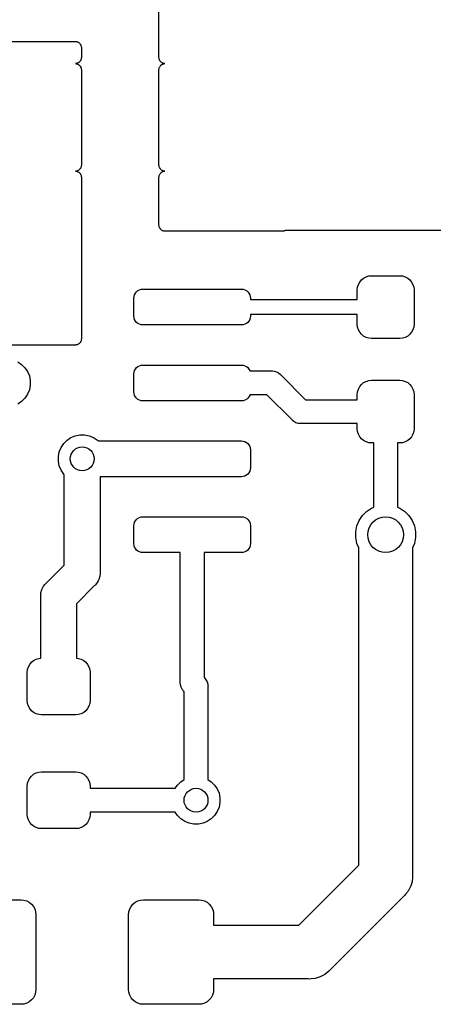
# Model space of a CAD drawing. Extents: x 1 to 139, y -76 to -1.
# Tile 45 of 51: x 116 to 123, y -73 to -57. Entities that reach past the tile are written whole.
import ezdxf

# ---------------------------------------------------------------- set-up
doc = ezdxf.new("R2010")
doc.units = 0
doc.header["$MEASUREMENT"] = 0
doc.layers.add('BLACK', color=7, linetype='CONTINUOUS')

msp = doc.modelspace()

# ---------------------------------------------------------------- linework, layer by layer
at = {"layer": 'BLACK', "linetype": 'CONTINUOUS'}
for p, q in [((118.125, -57.4195), (118.125, -54.71)), ((104.875, -57.15), (116.725, -57.15)), ((116.725, -57.15), (116.726, -57.15)), ((116.726, -57.15), (116.726, -57.15)), ((116.726, -57.15), (116.726, -57.15)), ((116.726, -57.15), (116.726, -57.15)), ((116.726, -57.15), (116.736, -57.1511)), ((116.736, -57.1511), (116.745, -57.152)), ((116.745, -57.152), (116.745, -57.1521)), ((116.745, -57.1521), (116.746, -57.1522)), ((116.746, -57.1522), (116.755, -57.155)), ((116.755, -57.155), (116.764, -57.1578)), ((116.764, -57.1578), (116.764, -57.158)), ((116.764, -57.158), (116.764, -57.1581)), ((116.764, -57.1581), (116.773, -57.1626)), ((116.773, -57.1626), (116.781, -57.1671)), ((116.781, -57.1671), (116.781, -57.1673)), ((116.781, -57.1673), (116.781, -57.1675)), ((116.781, -57.1675), (116.789, -57.1735)), ((116.789, -57.1735), (116.796, -57.1795)), ((116.796, -57.1795), (116.796, -57.1798)), ((116.796, -57.1798), (116.796, -57.18)), ((116.796, -57.18), (116.802, -57.1873)), ((116.802, -57.1873), (116.808, -57.1947)), ((116.808, -57.1947), (116.808, -57.195)), ((116.808, -57.195), (116.809, -57.1952)), ((116.809, -57.1952), (116.813, -57.2035)), ((116.813, -57.2035), (116.817, -57.2119)), ((116.817, -57.2119), (116.818, -57.2122)), ((116.818, -57.2122), (116.818, -57.2125)), ((116.818, -57.2125), (116.82, -57.2215)), ((116.82, -57.2215), (116.823, -57.2306)), ((116.823, -57.2306), (116.823, -57.2309)), ((116.823, -57.2309), (116.823, -57.2313)), ((116.823, -57.2313), (116.824, -57.2407)), ((116.824, -57.2407), (116.825, -57.25)), ((116.825, -57.25), (116.825, -57.4196)), ((116.754, -57.5148), (116.745, -57.5175)), ((116.762, -57.5122), (116.754, -57.5148)), ((116.763, -57.5119), (116.762, -57.5122)), ((116.764, -57.5117), (116.763, -57.5119)), ((116.772, -57.5074), (116.764, -57.5117)), ((116.78, -57.5032), (116.772, -57.5074)), ((116.781, -57.5024), (116.78, -57.5028)), ((116.78, -57.5028), (116.78, -57.5032)), ((116.788, -57.4966), (116.781, -57.5024)), ((116.795, -57.491), (116.788, -57.4966)), ((116.796, -57.49), (116.795, -57.4904)), ((116.795, -57.4904), (116.795, -57.491)), ((116.802, -57.4829), (116.796, -57.49)), ((116.808, -57.476), (116.802, -57.4829)), ((116.813, -57.4668), (116.808, -57.4749)), ((116.808, -57.4749), (116.808, -57.4754)), ((116.808, -57.4754), (116.808, -57.476)), ((116.817, -57.4589), (116.813, -57.4668)), ((116.82, -57.4489), (116.817, -57.4577)), ((116.817, -57.4577), (116.817, -57.4583)), ((116.817, -57.4583), (116.817, -57.4589)), ((116.823, -57.4403), (116.82, -57.4489)), ((116.824, -57.4299), (116.823, -57.439)), ((116.823, -57.439), (116.823, -57.4396)), ((116.823, -57.4396), (116.823, -57.4403)), ((116.825, -57.4209), (116.824, -57.4299)), ((116.825, -57.4196), (116.825, -57.4196)), ((116.825, -57.4196), (116.825, -57.4209)), ((116.825, -57.4196), (116.825, -57.4196)), ((118.126, -57.4285), (118.125, -57.4195)), ((118.127, -57.4376), (118.126, -57.4285)), ((118.127, -57.4383), (118.127, -57.4376)), ((118.127, -57.4389), (118.127, -57.4383)), ((118.13, -57.4477), (118.127, -57.4389)), ((118.132, -57.4564), (118.13, -57.4477)), ((118.132, -57.457), (118.132, -57.4564)), ((118.133, -57.4576), (118.132, -57.457)), ((118.137, -57.4657), (118.133, -57.4576)), ((118.141, -57.4737), (118.137, -57.4657)), ((118.141, -57.4743), (118.141, -57.4737)), ((118.142, -57.4749), (118.141, -57.4743)), ((118.147, -57.4819), (118.142, -57.4749)), ((118.153, -57.489), (118.147, -57.4819)), ((118.154, -57.4895), (118.153, -57.489)), ((118.154, -57.49), (118.154, -57.4895)), ((118.161, -57.4958), (118.154, -57.49)), ((118.168, -57.5017), (118.161, -57.4958)), ((118.169, -57.502), (118.168, -57.5017)), ((118.169, -57.5024), (118.169, -57.502)), ((118.177, -57.5067), (118.169, -57.5024)), ((118.185, -57.5112), (118.177, -57.5067)), ((118.186, -57.5114), (118.185, -57.5112)), ((118.186, -57.5117), (118.186, -57.5114)), ((118.195, -57.5144), (118.186, -57.5117)), ((118.204, -57.5172), (118.195, -57.5144)), ((116.726, -57.5195), (116.725, -57.5195)), ((116.725, -57.5195), (116.725, -57.52)), ((116.725, -57.52), (116.726, -57.52)), ((116.735, -57.5186), (116.726, -57.5195)), ((116.726, -57.52), (116.726, -57.52)), ((116.726, -57.52), (116.726, -57.52)), ((116.726, -57.52), (116.726, -57.52)), ((116.726, -57.52), (116.736, -57.5211)), ((116.744, -57.5177), (116.735, -57.5186)), ((116.736, -57.5211), (116.745, -57.522)), ((116.745, -57.5175), (116.744, -57.5176)), ((116.744, -57.5176), (116.744, -57.5177)), ((116.745, -57.522), (116.745, -57.5221)), ((116.745, -57.5221), (116.746, -57.5222)), ((116.746, -57.5222), (116.755, -57.525)), ((116.755, -57.525), (116.764, -57.5278)), ((116.764, -57.5278), (116.764, -57.528)), ((116.764, -57.528), (116.764, -57.5281)), ((116.764, -57.5281), (116.773, -57.5326)), ((116.773, -57.5326), (116.781, -57.5371)), ((116.781, -57.5371), (116.781, -57.5373)), ((116.781, -57.5373), (116.781, -57.5375)), ((116.781, -57.5375), (116.789, -57.5435)), ((116.789, -57.5435), (116.796, -57.5495)), ((116.796, -57.5495), (116.796, -57.5498)), ((116.796, -57.5498), (116.796, -57.55)), ((116.796, -57.55), (116.802, -57.5573)), ((116.802, -57.5573), (116.808, -57.5647)), ((116.808, -57.5647), (116.808, -57.565)), ((116.808, -57.565), (116.809, -57.5652)), ((116.809, -57.5652), (116.813, -57.5735)), ((116.813, -57.5735), (116.817, -57.5819)), ((116.817, -57.5819), (116.818, -57.5822)), ((116.818, -57.5822), (116.818, -57.5825)), ((116.818, -57.5825), (116.82, -57.5914)), ((116.82, -57.5914), (116.823, -57.6006)), ((116.823, -57.6006), (116.823, -57.6009)), ((116.823, -57.6009), (116.823, -57.6013)), ((116.823, -57.6013), (116.824, -57.6107)), ((116.824, -57.6107), (116.825, -57.62)), ((116.825, -57.62), (116.825, -59.22)), ((118.125, -57.6186), (118.126, -57.6093)), ((118.125, -57.6193), (118.125, -57.6186)), ((118.125, -57.62), (118.125, -57.6193)), ((118.125, -57.6193), (118.125, -57.6193)), ((118.125, -57.6193), (118.125, -57.6193)), ((118.125, -59.22), (118.125, -57.62)), ((118.126, -57.6093), (118.127, -57.5999)), ((118.127, -57.5992), (118.13, -57.5902)), ((118.127, -57.5996), (118.127, -57.5992)), ((118.127, -57.5999), (118.127, -57.5996)), ((118.13, -57.5902), (118.133, -57.5812)), ((118.133, -57.5806), (118.138, -57.5723)), ((118.133, -57.5809), (118.133, -57.5806)), ((118.133, -57.5812), (118.133, -57.5809)), ((118.138, -57.5723), (118.142, -57.5641)), ((118.142, -57.5635), (118.149, -57.5563)), ((118.142, -57.5638), (118.142, -57.5635)), ((118.142, -57.5641), (118.142, -57.5638)), ((118.149, -57.5563), (118.155, -57.549)), ((118.155, -57.5486), (118.162, -57.5427)), ((118.155, -57.5488), (118.155, -57.5486)), ((118.155, -57.549), (118.155, -57.5488)), ((118.162, -57.5427), (118.17, -57.5367)), ((118.17, -57.5363), (118.179, -57.532)), ((118.17, -57.5365), (118.17, -57.5363)), ((118.17, -57.5367), (118.17, -57.5365)), ((118.179, -57.532), (118.187, -57.5275)), ((118.187, -57.5274), (118.188, -57.5273)), ((118.187, -57.5275), (118.187, -57.5274)), ((118.188, -57.5273), (118.197, -57.5246)), ((118.197, -57.5246), (118.206, -57.5219)), ((118.204, -57.5173), (118.204, -57.5172)), ((118.205, -57.5175), (118.204, -57.5173)), ((118.214, -57.5184), (118.205, -57.5175)), ((118.206, -57.5218), (118.216, -57.5209)), ((118.206, -57.5219), (118.206, -57.5218)), ((118.206, -57.5219), (118.206, -57.5219)), ((118.223, -57.5195), (118.214, -57.5184)), ((118.216, -57.5209), (118.225, -57.52)), ((118.224, -57.5195), (118.223, -57.5195)), ((118.225, -57.5195), (118.224, -57.5195)), ((118.224, -57.5195), (118.224, -57.5195)), ((118.224, -57.5195), (118.224, -57.5195)), ((118.224, -57.5195), (118.224, -57.5195)), ((118.225, -57.52), (118.225, -57.5195)), ((116.734, -59.3191), (116.725, -59.32)), ((116.725, -59.32), (116.725, -59.3205)), ((116.725, -59.3205), (116.726, -59.3205)), ((116.726, -59.3205), (116.726, -59.3205)), ((116.726, -59.3205), (116.726, -59.3205)), ((116.726, -59.3205), (116.726, -59.3205)), ((116.726, -59.3205), (116.727, -59.3205)), ((116.727, -59.3205), (116.736, -59.3216)), ((116.744, -59.3182), (116.734, -59.3191)), ((116.736, -59.3216), (116.745, -59.3225)), ((116.753, -59.3154), (116.744, -59.3181)), ((116.744, -59.3181), (116.744, -59.3181)), ((116.744, -59.3181), (116.744, -59.3182)), ((116.745, -59.3225), (116.746, -59.3227)), ((116.746, -59.3227), (116.746, -59.3228)), ((116.746, -59.3228), (116.755, -59.3256)), ((116.762, -59.3127), (116.753, -59.3154)), ((116.755, -59.3256), (116.764, -59.3283)), ((116.763, -59.3126), (116.762, -59.3127)), ((116.771, -59.308), (116.763, -59.3125)), ((116.763, -59.3125), (116.763, -59.3126)), ((116.78, -59.3037), (116.771, -59.308)), ((116.788, -59.2973), (116.78, -59.3033)), ((116.78, -59.3033), (116.78, -59.3035)), ((116.78, -59.3035), (116.78, -59.3037)), ((116.795, -59.2914), (116.788, -59.2973)), ((116.801, -59.2837), (116.795, -59.291)), ((116.795, -59.291), (116.795, -59.2912)), ((116.795, -59.2912), (116.795, -59.2914)), ((116.808, -59.2765), (116.801, -59.2837)), ((116.812, -59.2677), (116.808, -59.2759)), ((116.808, -59.2759), (116.808, -59.2762)), ((116.808, -59.2762), (116.808, -59.2765)), ((116.817, -59.2594), (116.812, -59.2677)), ((116.82, -59.2498), (116.817, -59.2588)), ((116.817, -59.2588), (116.817, -59.2591)), ((116.817, -59.2591), (116.817, -59.2594)), ((116.823, -59.2408), (116.82, -59.2498)), ((116.824, -59.2307), (116.823, -59.2401)), ((116.823, -59.2401), (116.823, -59.2404)), ((116.823, -59.2404), (116.823, -59.2408)), ((116.825, -59.2214), (116.824, -59.2307)), ((116.825, -59.22), (116.825, -59.2207)), ((116.825, -59.2207), (116.825, -59.2207)), ((116.825, -59.2207), (116.825, -59.2207)), ((116.825, -59.2207), (116.825, -59.2214)), ((118.126, -59.2293), (118.125, -59.22)), ((118.127, -59.2387), (118.126, -59.2293)), ((118.127, -59.2391), (118.127, -59.2387)), ((118.127, -59.2394), (118.127, -59.2391)), ((118.13, -59.2485), (118.127, -59.2394)), ((118.132, -59.2575), (118.13, -59.2485)), ((118.132, -59.2578), (118.132, -59.2575)), ((118.133, -59.2581), (118.132, -59.2578)), ((118.137, -59.2664), (118.133, -59.2581)), ((118.141, -59.2748), (118.137, -59.2664)), ((118.142, -59.275), (118.141, -59.2748)), ((118.142, -59.2753), (118.142, -59.275)), ((118.148, -59.2826), (118.142, -59.2753)), ((118.154, -59.29), (118.148, -59.2826)), ((118.154, -59.2902), (118.154, -59.29)), ((118.154, -59.2905), (118.154, -59.2902)), ((118.161, -59.2965), (118.154, -59.2905)), ((118.169, -59.3025), (118.161, -59.2965)), ((118.169, -59.3027), (118.169, -59.3025)), ((118.169, -59.3029), (118.169, -59.3027)), ((118.177, -59.3074), (118.169, -59.3029)), ((118.186, -59.3119), (118.177, -59.3074)), ((118.186, -59.312), (118.186, -59.3119)), ((118.186, -59.3122), (118.186, -59.312)), ((118.195, -59.315), (118.186, -59.3122)), ((118.187, -59.3281), (118.188, -59.3278)), ((118.188, -59.3278), (118.196, -59.3252)), ((118.204, -59.3178), (118.195, -59.315)), ((118.196, -59.3252), (118.205, -59.3225)), ((118.205, -59.3179), (118.204, -59.3178)), ((118.205, -59.318), (118.205, -59.3179)), ((118.214, -59.3189), (118.205, -59.318)), ((118.205, -59.3225), (118.206, -59.3224)), ((118.206, -59.3223), (118.215, -59.3214)), ((118.206, -59.3224), (118.206, -59.3223)), ((118.224, -59.32), (118.214, -59.3189)), ((118.215, -59.3214), (118.224, -59.3205)), ((118.225, -59.32), (118.224, -59.32)), ((118.224, -59.32), (118.224, -59.32)), ((118.224, -59.32), (118.224, -59.32)), ((118.224, -59.32), (118.224, -59.32)), ((118.224, -59.3205), (118.225, -59.3205)), ((118.225, -59.3205), (118.225, -59.32)), ((116.764, -59.3283), (116.764, -59.3286)), ((116.764, -59.3286), (116.765, -59.3288)), ((116.765, -59.3288), (116.773, -59.3333)), ((116.773, -59.3333), (116.781, -59.3376)), ((116.781, -59.3376), (116.781, -59.338)), ((116.781, -59.338), (116.782, -59.3383)), ((116.782, -59.3383), (116.789, -59.3442)), ((116.789, -59.3442), (116.796, -59.35)), ((116.796, -59.35), (116.796, -59.3505)), ((116.796, -59.3505), (116.797, -59.351)), ((116.797, -59.351), (116.803, -59.3581)), ((116.803, -59.3581), (116.808, -59.3651)), ((116.808, -59.3651), (116.809, -59.3657)), ((116.809, -59.3657), (116.809, -59.3663)), ((116.809, -59.3663), (116.813, -59.3743)), ((116.813, -59.3743), (116.817, -59.3824)), ((116.817, -59.3824), (116.818, -59.383)), ((116.818, -59.383), (116.818, -59.3836)), ((116.818, -59.3836), (116.82, -59.3923)), ((116.82, -59.3923), (116.823, -59.4011)), ((116.823, -59.4011), (116.823, -59.4017)), ((116.823, -59.4017), (116.823, -59.4024)), ((116.823, -59.4024), (116.824, -59.4115)), ((116.824, -59.4115), (116.825, -59.4205)), ((116.825, -59.4205), (116.825, -62.13)), ((118.125, -59.4191), (118.126, -59.4101)), ((118.125, -59.4205), (118.125, -59.4191)), ((118.125, -60.225), (118.125, -59.4205)), ((118.126, -59.4101), (118.127, -59.401)), ((118.127, -59.3997), (118.13, -59.391)), ((118.127, -59.4004), (118.127, -59.3997)), ((118.127, -59.401), (118.127, -59.4004)), ((118.13, -59.391), (118.133, -59.3823)), ((118.133, -59.3811), (118.137, -59.3731)), ((118.133, -59.3817), (118.133, -59.3811)), ((118.133, -59.3823), (118.133, -59.3817)), ((118.137, -59.3731), (118.142, -59.3651)), ((118.142, -59.364), (118.148, -59.357)), ((118.142, -59.3646), (118.142, -59.364)), ((118.142, -59.3651), (118.142, -59.3646)), ((118.148, -59.357), (118.154, -59.35)), ((118.154, -59.35), (118.155, -59.3496)), ((118.155, -59.349), (118.162, -59.3433)), ((118.155, -59.3496), (118.155, -59.349)), ((118.162, -59.3433), (118.169, -59.3376)), ((118.169, -59.3376), (118.17, -59.3372)), ((118.17, -59.3368), (118.178, -59.3326)), ((118.17, -59.3372), (118.17, -59.3368)), ((118.178, -59.3326), (118.186, -59.3283)), ((118.186, -59.3283), (118.187, -59.3281)), ((118.126, -60.2343), (118.125, -60.225)), ((118.127, -60.2437), (118.126, -60.2343)), ((118.127, -60.2441), (118.127, -60.2437)), ((118.127, -60.2444), (118.127, -60.2441)), ((118.13, -60.2535), (118.127, -60.2444)), ((118.132, -60.2625), (118.13, -60.2535)), ((118.132, -60.2628), (118.132, -60.2625)), ((118.133, -60.2631), (118.132, -60.2628)), ((118.137, -60.2715), (118.133, -60.2631)), ((118.141, -60.2798), (118.137, -60.2715)), ((118.142, -60.28), (118.141, -60.2798)), ((118.142, -60.2803), (118.142, -60.28)), ((118.148, -60.2877), (118.142, -60.2803)), ((118.154, -60.295), (118.148, -60.2877)), ((118.154, -60.2952), (118.154, -60.295)), ((118.154, -60.2955), (118.154, -60.2952)), ((118.161, -60.3015), (118.154, -60.2955)), ((118.169, -60.3075), (118.161, -60.3015)), ((118.169, -60.3077), (118.169, -60.3075)), ((118.169, -60.3079), (118.169, -60.3077)), ((118.177, -60.3124), (118.169, -60.3079)), ((118.186, -60.3169), (118.177, -60.3124)), ((120.238, -60.315), (120.233, -60.3175)), ((123.017, -60.315), (120.238, -60.315)), ((118.186, -60.317), (118.186, -60.3169)), ((118.186, -60.3172), (118.186, -60.317)), ((118.195, -60.32), (118.186, -60.3172)), ((118.204, -60.3228), (118.195, -60.32)), ((118.205, -60.3229), (118.204, -60.3228)), ((118.205, -60.323), (118.205, -60.3229)), ((118.214, -60.3239), (118.205, -60.323)), ((118.224, -60.325), (118.214, -60.3239)), ((118.225, -60.325), (118.224, -60.325)), ((118.224, -60.325), (118.224, -60.325)), ((118.224, -60.325), (118.224, -60.325)), ((118.224, -60.325), (118.224, -60.325)), ((120.195, -60.325), (118.225, -60.325)), ((120.204, -60.3241), (120.195, -60.325)), ((120.214, -60.3232), (120.204, -60.3241)), ((120.223, -60.3204), (120.214, -60.3231)), ((120.214, -60.3231), (120.214, -60.3231)), ((120.214, -60.3231), (120.214, -60.3232)), ((120.232, -60.3177), (120.223, -60.3204)), ((120.233, -60.3176), (120.232, -60.3177)), ((120.233, -60.3175), (120.233, -60.3176)), ((121.485, -61.1756), (121.515, -61.1396)), ((121.515, -61.1396), (121.551, -61.11)), ((121.551, -61.11), (121.592, -61.0881)), ((121.592, -61.0881), (121.636, -61.0746)), ((121.636, -61.0746), (121.682, -61.07)), ((121.682, -61.07), (122.157, -61.07)), ((122.157, -61.07), (122.204, -61.0746)), ((122.204, -61.0746), (122.248, -61.0881)), ((122.248, -61.0881), (122.289, -61.11)), ((122.289, -61.11), (122.325, -61.1396)), ((122.325, -61.1396), (122.355, -61.1756)), ((117.798, -61.3064), (117.826, -61.2979)), ((117.826, -61.2979), (117.855, -61.295)), ((117.855, -61.295), (119.505, -61.295)), ((119.505, -61.295), (119.534, -61.2979)), ((119.534, -61.2979), (119.562, -61.3064)), ((121.445, -61.3075), (121.45, -61.2612)), ((121.45, -61.2612), (121.463, -61.2166)), ((121.463, -61.2166), (121.485, -61.1756)), ((122.355, -61.1756), (122.377, -61.2166)), ((122.377, -61.2166), (122.39, -61.2612)), ((122.39, -61.2612), (122.395, -61.3075)), ((117.705, -61.445), (117.708, -61.4157)), ((117.705, -61.745), (117.705, -61.445)), ((117.708, -61.4157), (117.716, -61.3876)), ((117.716, -61.3876), (117.73, -61.3617)), ((117.73, -61.3617), (117.749, -61.3389)), ((117.749, -61.3389), (117.772, -61.3203)), ((117.772, -61.3203), (117.798, -61.3064)), ((119.562, -61.3064), (119.588, -61.3203)), ((119.588, -61.3203), (119.611, -61.3389)), ((119.611, -61.3389), (119.63, -61.3617)), ((119.63, -61.3617), (119.644, -61.3876)), ((119.644, -61.3876), (119.652, -61.4157)), ((119.652, -61.4157), (119.655, -61.445)), ((119.655, -61.445), (119.655, -61.47)), ((119.655, -61.47), (121.445, -61.47)), ((121.445, -61.47), (121.445, -61.3075)), ((122.395, -61.3075), (122.395, -61.8825)), ((117.708, -61.7743), (117.705, -61.745)), ((117.716, -61.8024), (117.708, -61.7743)), ((119.652, -61.7743), (119.644, -61.8024)), ((119.655, -61.745), (119.652, -61.7743)), ((121.445, -61.72), (119.655, -61.72)), ((119.655, -61.72), (119.655, -61.745)), ((121.445, -61.8825), (121.445, -61.72)), ((117.73, -61.8283), (117.716, -61.8024)), ((117.749, -61.8511), (117.73, -61.8283)), ((117.772, -61.8697), (117.749, -61.8511)), ((117.798, -61.8836), (117.772, -61.8697)), ((117.826, -61.8921), (117.798, -61.8836)), ((117.855, -61.895), (117.826, -61.8921)), ((119.505, -61.895), (117.855, -61.895)), ((119.534, -61.8921), (119.505, -61.895)), ((119.562, -61.8836), (119.534, -61.8921)), ((119.588, -61.8697), (119.562, -61.8836)), ((119.611, -61.8511), (119.588, -61.8697)), ((119.63, -61.8283), (119.611, -61.8511)), ((119.644, -61.8024), (119.63, -61.8283)), ((121.45, -61.9288), (121.445, -61.8825)), ((121.463, -61.9734), (121.45, -61.9288)), ((122.39, -61.9288), (122.377, -61.9734)), ((122.395, -61.8825), (122.39, -61.9288)), ((121.485, -62.0144), (121.463, -61.9734)), ((121.515, -62.0504), (121.485, -62.0144)), ((121.551, -62.08), (121.515, -62.0504)), ((121.592, -62.1019), (121.551, -62.08)), ((121.636, -62.1154), (121.592, -62.1019)), ((121.682, -62.12), (121.636, -62.1154)), ((122.157, -62.12), (121.682, -62.12)), ((122.204, -62.1154), (122.157, -62.12)), ((122.248, -62.1019), (122.204, -62.1154)), ((122.289, -62.08), (122.248, -62.1019)), ((122.325, -62.0504), (122.289, -62.08)), ((122.355, -62.0144), (122.325, -62.0504)), ((122.377, -61.9734), (122.355, -62.0144)), ((116.725, -62.23), (104.875, -62.23)), ((116.734, -62.2291), (116.725, -62.23)), ((116.744, -62.2282), (116.734, -62.2291)), ((116.753, -62.2254), (116.744, -62.2281)), ((116.744, -62.2281), (116.744, -62.2281)), ((116.744, -62.2281), (116.744, -62.2282)), ((116.762, -62.2227), (116.753, -62.2254)), ((116.763, -62.2226), (116.762, -62.2227)), ((116.771, -62.218), (116.763, -62.2225)), ((116.763, -62.2225), (116.763, -62.2226)), ((116.78, -62.2137), (116.771, -62.218)), ((116.788, -62.2073), (116.78, -62.2133)), ((116.78, -62.2133), (116.78, -62.2135)), ((116.78, -62.2135), (116.78, -62.2137)), ((116.795, -62.2014), (116.788, -62.2073)), ((116.801, -62.1937), (116.795, -62.201)), ((116.795, -62.201), (116.795, -62.2012)), ((116.795, -62.2012), (116.795, -62.2014)), ((116.808, -62.1865), (116.801, -62.1937)), ((116.812, -62.1777), (116.808, -62.1859)), ((116.808, -62.1859), (116.808, -62.1862)), ((116.808, -62.1862), (116.808, -62.1865)), ((116.817, -62.1694), (116.812, -62.1777)), ((116.82, -62.1597), (116.817, -62.1688)), ((116.817, -62.1688), (116.817, -62.1691)), ((116.817, -62.1691), (116.817, -62.1694)), ((116.823, -62.1508), (116.82, -62.1597)), ((116.824, -62.1407), (116.823, -62.1501)), ((116.823, -62.1501), (116.823, -62.1504)), ((116.823, -62.1504), (116.823, -62.1508)), ((116.825, -62.1314), (116.824, -62.1407)), ((116.825, -62.13), (116.825, -62.1307)), ((116.825, -62.1307), (116.825, -62.1307)), ((116.825, -62.1307), (116.825, -62.1307)), ((116.825, -62.1307), (116.825, -62.1314)), ((115.759, -62.5105), (115.825, -62.5543)), ((115.825, -62.5543), (115.881, -62.61)), ((115.881, -62.61), (115.924, -62.6755)), ((117.73, -62.6317), (117.749, -62.6089)), ((117.749, -62.6089), (117.772, -62.5903)), ((117.772, -62.5903), (117.798, -62.5764)), ((117.798, -62.5764), (117.826, -62.5679)), ((117.826, -62.5679), (117.855, -62.565)), ((117.855, -62.565), (119.505, -62.565)), ((119.505, -62.565), (119.534, -62.5679)), ((119.534, -62.5679), (119.562, -62.5764)), ((119.562, -62.5764), (119.588, -62.5903)), ((119.588, -62.5903), (119.611, -62.6089)), ((119.611, -62.6089), (119.63, -62.6317)), ((115.924, -62.6755), (115.955, -62.7483)), ((115.955, -62.7483), (115.97, -62.8256)), ((117.705, -62.715), (117.708, -62.6857)), ((117.705, -63.015), (117.705, -62.715)), ((117.708, -62.6857), (117.716, -62.6576)), ((117.716, -62.6576), (117.73, -62.6317)), ((119.63, -62.6317), (119.644, -62.6576)), ((119.644, -62.6576), (119.646, -62.665)), ((119.646, -62.665), (120.005, -62.665)), ((120.005, -62.665), (120.015, -62.664)), ((120.015, -62.664), (120.025, -62.665)), ((120.025, -62.665), (120.025, -62.665)), ((120.025, -62.665), (120.054, -62.6679)), ((120.054, -62.6679), (120.092, -62.6793)), ((120.092, -62.6793), (120.127, -62.6979)), ((120.127, -62.6979), (120.157, -62.7229)), ((120.157, -62.7229), (120.163, -62.7305)), ((120.163, -62.7305), (120.578, -63.145)), ((115.97, -62.9044), (115.955, -62.9817)), ((115.97, -62.8256), (115.97, -62.9044)), ((121.463, -62.9666), (121.485, -62.9256)), ((121.485, -62.9256), (121.515, -62.8896)), ((121.515, -62.8896), (121.551, -62.86)), ((121.551, -62.86), (121.592, -62.8381)), ((121.592, -62.8381), (121.636, -62.8246)), ((121.636, -62.8246), (121.682, -62.82)), ((121.682, -62.82), (122.157, -62.82)), ((122.157, -62.82), (122.204, -62.8246)), ((122.204, -62.8246), (122.248, -62.8381)), ((122.248, -62.8381), (122.289, -62.86)), ((122.289, -62.86), (122.325, -62.8896)), ((122.325, -62.8896), (122.355, -62.9256)), ((122.355, -62.9256), (122.377, -62.9666)), ((115.924, -63.0545), (115.881, -63.12)), ((115.955, -62.9817), (115.924, -63.0545)), ((117.708, -63.0443), (117.705, -63.015)), ((117.716, -63.0724), (117.708, -63.0443)), ((117.73, -63.0983), (117.716, -63.0724)), ((117.749, -63.1211), (117.73, -63.0983)), ((119.63, -63.0983), (119.611, -63.1211)), ((119.644, -63.0724), (119.63, -63.0983)), ((119.646, -63.065), (119.644, -63.0724)), ((119.932, -63.065), (119.646, -63.065)), ((120.347, -63.4795), (119.932, -63.065)), ((121.445, -63.0575), (121.45, -63.0112)), ((121.445, -63.145), (121.445, -63.0575)), ((121.45, -63.0112), (121.463, -62.9666)), ((122.377, -62.9666), (122.39, -63.0112)), ((122.39, -63.0112), (122.395, -63.0575)), ((122.395, -63.0575), (122.395, -63.6325)), ((115.825, -63.1757), (115.759, -63.2195)), ((115.881, -63.12), (115.825, -63.1757)), ((117.772, -63.1397), (117.749, -63.1211)), ((117.798, -63.1536), (117.772, -63.1397)), ((117.826, -63.1621), (117.798, -63.1536)), ((117.855, -63.165), (117.826, -63.1621)), ((119.505, -63.165), (117.855, -63.165)), ((119.534, -63.1621), (119.505, -63.165)), ((119.562, -63.1536), (119.534, -63.1621)), ((119.588, -63.1397), (119.562, -63.1536)), ((119.611, -63.1211), (119.588, -63.1397)), ((120.578, -63.145), (121.445, -63.145)), ((120.353, -63.4871), (120.347, -63.4795)), ((120.361, -63.4934), (120.353, -63.4871)), ((120.383, -63.5121), (120.361, -63.4934)), ((120.361, -63.4934), (120.361, -63.4934)), ((120.418, -63.5307), (120.383, -63.5121)), ((120.456, -63.5421), (120.418, -63.5307)), ((120.495, -63.546), (120.456, -63.5421)), ((120.505, -63.545), (120.495, -63.546)), ((121.445, -63.545), (120.505, -63.545)), ((121.445, -63.6325), (121.445, -63.545)), ((116.651, -63.7805), (116.723, -63.7504)), ((116.723, -63.7504), (116.801, -63.735)), ((116.801, -63.735), (116.879, -63.735)), ((116.879, -63.735), (116.957, -63.7504)), ((116.957, -63.7504), (117.029, -63.7805)), ((121.45, -63.6788), (121.445, -63.6325)), ((121.463, -63.7234), (121.45, -63.6788)), ((121.485, -63.7644), (121.463, -63.7234)), ((121.515, -63.8004), (121.485, -63.7644)), ((122.355, -63.7644), (122.325, -63.8004)), ((122.377, -63.7234), (122.355, -63.7644)), ((122.39, -63.6788), (122.377, -63.7234)), ((122.395, -63.6325), (122.39, -63.6788)), ((116.486, -63.9455), (116.529, -63.88)), ((116.529, -63.88), (116.585, -63.8243)), ((116.585, -63.8243), (116.651, -63.7805)), ((117.029, -63.7805), (117.095, -63.8243)), ((117.095, -63.8243), (117.106, -63.835)), ((117.106, -63.835), (119.505, -63.835)), ((119.505, -63.835), (119.534, -63.8379)), ((119.534, -63.8379), (119.562, -63.8464)), ((119.562, -63.8464), (119.588, -63.8603)), ((119.588, -63.8603), (119.611, -63.8789)), ((119.611, -63.8789), (119.63, -63.9017)), ((119.63, -63.9017), (119.644, -63.9276)), ((119.644, -63.9276), (119.652, -63.9557)), ((121.551, -63.83), (121.515, -63.8004)), ((121.592, -63.8519), (121.551, -63.83)), ((121.636, -63.8654), (121.592, -63.8519)), ((121.682, -63.87), (121.636, -63.8654)), ((121.72, -63.87), (121.682, -63.87)), ((121.72, -64.9466), (121.72, -63.87)), ((122.157, -63.87), (122.12, -63.87)), ((122.12, -63.87), (122.12, -64.9466)), ((122.204, -63.8654), (122.157, -63.87)), ((122.248, -63.8519), (122.204, -63.8654)), ((122.289, -63.83), (122.248, -63.8519)), ((122.325, -63.8004), (122.289, -63.83)), ((116.44, -64.0956), (116.455, -64.0183)), ((116.44, -64.1744), (116.44, -64.0956)), ((116.455, -64.0183), (116.486, -63.9455)), ((119.652, -63.9557), (119.655, -63.985)), ((119.655, -63.985), (119.655, -64.285)), ((116.455, -64.2517), (116.44, -64.1744)), ((116.486, -64.3245), (116.455, -64.2517)), ((116.529, -64.39), (116.486, -64.3245)), ((116.54, -64.4007), (116.529, -64.39)), ((116.54, -65.9157), (116.54, -64.4007)), ((119.505, -64.435), (117.14, -64.435)), ((117.14, -64.435), (117.14, -66.0253)), ((119.534, -64.4321), (119.505, -64.435)), ((119.562, -64.4236), (119.534, -64.4321)), ((119.588, -64.4097), (119.562, -64.4236)), ((119.611, -64.3911), (119.588, -64.4097)), ((119.63, -64.3683), (119.611, -64.3911)), ((119.644, -64.3424), (119.63, -64.3683)), ((119.652, -64.3143), (119.644, -64.3424)), ((119.655, -64.285), (119.652, -64.3143)), ((121.477, -65.1682), (121.532, -65.0863)), ((121.532, -65.0863), (121.601, -65.0166)), ((121.601, -65.0166), (121.683, -64.9619)), ((121.683, -64.9619), (121.72, -64.9466)), ((122.12, -64.9466), (122.157, -64.9619)), ((122.157, -64.9619), (122.239, -65.0166)), ((122.239, -65.0166), (122.308, -65.0863)), ((122.308, -65.0863), (122.363, -65.1682)), ((117.705, -65.255), (117.708, -65.2257)), ((117.705, -65.555), (117.705, -65.255)), ((117.708, -65.2257), (117.716, -65.1976)), ((117.716, -65.1976), (117.73, -65.1717)), ((117.73, -65.1717), (117.749, -65.1489)), ((117.749, -65.1489), (117.772, -65.1303)), ((117.772, -65.1303), (117.798, -65.1164)), ((117.798, -65.1164), (117.826, -65.1079)), ((117.826, -65.1079), (117.855, -65.105)), ((117.855, -65.105), (119.505, -65.105)), ((119.505, -65.105), (119.534, -65.1079)), ((119.534, -65.1079), (119.562, -65.1164)), ((119.562, -65.1164), (119.588, -65.1303)), ((119.588, -65.1303), (119.611, -65.1489)), ((119.611, -65.1489), (119.63, -65.1717)), ((119.63, -65.1717), (119.644, -65.1976)), ((119.644, -65.1976), (119.652, -65.2257)), ((119.652, -65.2257), (119.655, -65.255)), ((119.655, -65.255), (119.655, -65.555)), ((121.42, -65.3558), (121.439, -65.2592)), ((121.439, -65.2592), (121.477, -65.1682)), ((122.363, -65.1682), (122.401, -65.2592)), ((122.401, -65.2592), (122.42, -65.3558)), ((121.42, -65.4542), (121.42, -65.3558)), ((122.42, -65.3558), (122.42, -65.4542)), ((117.708, -65.5843), (117.705, -65.555)), ((117.716, -65.6124), (117.708, -65.5843)), ((119.652, -65.5843), (119.644, -65.6124)), ((119.655, -65.555), (119.652, -65.5843)), ((121.439, -65.5508), (121.42, -65.4542)), ((121.47, -65.6252), (121.439, -65.5508)), ((122.401, -65.5508), (122.37, -65.6252)), ((122.42, -65.4542), (122.401, -65.5508)), ((117.73, -65.6383), (117.716, -65.6124)), ((117.749, -65.6611), (117.73, -65.6383)), ((117.772, -65.6797), (117.749, -65.6611)), ((117.798, -65.6936), (117.772, -65.6797)), ((117.826, -65.7021), (117.798, -65.6936)), ((117.855, -65.705), (117.826, -65.7021)), ((118.48, -65.705), (117.855, -65.705)), ((118.48, -67.8702), (118.48, -65.705)), ((119.505, -65.705), (118.88, -65.705)), ((118.88, -65.705), (118.88, -67.7971)), ((119.534, -65.7021), (119.505, -65.705)), ((119.562, -65.6936), (119.534, -65.7021)), ((119.588, -65.6797), (119.562, -65.6936)), ((119.611, -65.6611), (119.588, -65.6797)), ((119.63, -65.6383), (119.611, -65.6611)), ((119.644, -65.6124), (119.63, -65.6383)), ((121.47, -70.9336), (121.47, -65.6252)), ((122.37, -65.6252), (122.37, -71.0979)), ((116.243, -66.2124), (116.54, -65.9157)), ((117.14, -66.0547), (117.136, -66.0988)), ((117.14, -66.0253), (117.141, -66.04)), ((117.141, -66.04), (117.14, -66.0547)), ((117.14, -66.0547), (117.14, -66.0547)), ((116.194, -66.2675), (116.216, -66.2412)), ((116.216, -66.2412), (116.232, -66.2218)), ((116.232, -66.2218), (116.243, -66.2124)), ((117.063, -66.2417), (117.053, -66.2532)), ((117.091, -66.2075), (117.063, -66.2417)), ((117.107, -66.1777), (117.091, -66.2075)), ((117.119, -66.1554), (117.107, -66.1777)), ((117.136, -66.0988), (117.119, -66.1554)), ((116.145, -66.4203), (116.149, -66.3762)), ((116.149, -66.3762), (116.166, -66.3196)), ((116.166, -66.3196), (116.182, -66.2907)), ((116.182, -66.2907), (116.194, -66.2675)), ((117.042, -66.2625), (116.745, -66.5593)), ((117.053, -66.2532), (117.042, -66.2625)), ((116.144, -66.435), (116.145, -66.4203)), ((116.145, -66.4497), (116.144, -66.435)), ((116.145, -66.4203), (116.145, -66.4203)), ((116.145, -67.4712), (116.145, -66.4497)), ((116.745, -66.5593), (116.745, -67.4712)), ((115.96, -67.5756), (115.99, -67.5396)), ((115.99, -67.5396), (116.026, -67.51)), ((116.026, -67.51), (116.067, -67.4881)), ((116.067, -67.4881), (116.111, -67.4746)), ((116.111, -67.4746), (116.145, -67.4712)), ((116.745, -67.4712), (116.779, -67.4746)), ((116.779, -67.4746), (116.823, -67.4881)), ((116.823, -67.4881), (116.864, -67.51)), ((116.864, -67.51), (116.9, -67.5396)), ((116.9, -67.5396), (116.93, -67.5756)), ((115.92, -67.7075), (115.925, -67.6612)), ((115.92, -68.1825), (115.92, -67.7075)), ((115.925, -67.6612), (115.938, -67.6166)), ((115.938, -67.6166), (115.96, -67.5756)), ((116.93, -67.5756), (116.952, -67.6166)), ((116.952, -67.6166), (116.965, -67.6612)), ((116.965, -67.6612), (116.97, -67.7075)), ((116.97, -67.7075), (116.97, -68.1825)), ((118.479, -67.88), (118.48, -67.8702)), ((118.483, -67.9192), (118.479, -67.88)), ((118.88, -67.7971), (118.887, -67.8029)), ((118.887, -67.8029), (118.912, -67.8333)), ((118.912, -67.8333), (118.931, -67.8681)), ((118.931, -67.8681), (118.942, -67.9058)), ((118.494, -67.9569), (118.483, -67.9192)), ((118.5, -67.968), (118.494, -67.9569)), ((118.513, -67.9917), (118.5, -67.968)), ((118.519, -67.9992), (118.513, -67.9917)), ((118.531, -68.0143), (118.519, -67.9992)), ((118.538, -68.0221), (118.531, -68.0143)), ((118.545, -68.0279), (118.538, -68.0221)), ((118.545, -69.5026), (118.545, -68.0279)), ((118.942, -67.9058), (118.945, -67.9352)), ((118.945, -67.9352), (118.945, -67.9352)), ((118.945, -67.9352), (118.946, -67.945)), ((118.946, -67.945), (118.945, -67.9548)), ((118.945, -67.9548), (118.945, -69.5026)), ((115.925, -68.2288), (115.92, -68.1825)), ((116.97, -68.1825), (116.965, -68.2288)), ((115.938, -68.2734), (115.925, -68.2288)), ((115.96, -68.3144), (115.938, -68.2734)), ((115.99, -68.3504), (115.96, -68.3144)), ((116.026, -68.38), (115.99, -68.3504)), ((116.067, -68.4019), (116.026, -68.38)), ((116.864, -68.38), (116.823, -68.4019)), ((116.9, -68.3504), (116.864, -68.38)), ((116.93, -68.3144), (116.9, -68.3504)), ((116.952, -68.2734), (116.93, -68.3144)), ((116.965, -68.2288), (116.952, -68.2734)), ((116.111, -68.4154), (116.067, -68.4019)), ((116.157, -68.42), (116.111, -68.4154)), ((116.733, -68.42), (116.157, -68.42)), ((116.779, -68.4154), (116.733, -68.42)), ((116.823, -68.4019), (116.779, -68.4154)), ((116.067, -69.3931), (116.111, -69.3796)), ((116.111, -69.3796), (116.157, -69.375)), ((116.157, -69.375), (116.733, -69.375)), ((116.733, -69.375), (116.779, -69.3796)), ((116.779, -69.3796), (116.823, -69.3931)), ((115.925, -69.5662), (115.938, -69.5216)), ((115.938, -69.5216), (115.96, -69.4806)), ((115.96, -69.4806), (115.99, -69.4446)), ((115.99, -69.4446), (116.026, -69.415)), ((116.026, -69.415), (116.067, -69.3931)), ((116.823, -69.3931), (116.864, -69.415)), ((116.864, -69.415), (116.9, -69.4446)), ((116.9, -69.4446), (116.93, -69.4806)), ((116.93, -69.4806), (116.952, -69.5216)), ((116.952, -69.5216), (116.965, -69.5662)), ((118.434, -69.595), (118.49, -69.5393)), ((118.49, -69.5393), (118.545, -69.5026)), ((118.945, -69.5026), (119, -69.5393)), ((119, -69.5393), (119.056, -69.595)), ((115.92, -69.6125), (115.925, -69.5662)), ((115.92, -70.0875), (115.92, -69.6125)), ((116.965, -69.5662), (116.97, -69.6125)), ((116.97, -69.6125), (116.97, -69.65)), ((116.97, -69.65), (118.398, -69.65)), ((118.398, -69.65), (118.434, -69.595)), ((119.056, -69.595), (119.099, -69.6605)), ((119.099, -69.6605), (119.13, -69.7333)), ((119.13, -69.7333), (119.145, -69.8106)), ((119.145, -69.8106), (119.145, -69.8894)), ((119.099, -70.0395), (119.056, -70.105)), ((119.13, -69.9667), (119.099, -70.0395)), ((119.145, -69.8894), (119.13, -69.9667)), ((115.925, -70.1338), (115.92, -70.0875)), ((115.938, -70.1784), (115.925, -70.1338)), ((115.96, -70.2194), (115.938, -70.1784)), ((116.952, -70.1784), (116.93, -70.2194)), ((116.965, -70.1338), (116.952, -70.1784)), ((116.97, -70.0875), (116.965, -70.1338)), ((118.398, -70.05), (116.97, -70.05)), ((116.97, -70.05), (116.97, -70.0875)), ((118.434, -70.105), (118.398, -70.05)), ((118.49, -70.1607), (118.434, -70.105)), ((118.556, -70.2045), (118.49, -70.1607)), ((118.628, -70.2346), (118.556, -70.2045)), ((118.934, -70.2045), (118.862, -70.2346)), ((119, -70.1607), (118.934, -70.2045)), ((119.056, -70.105), (119, -70.1607)), ((115.99, -70.2554), (115.96, -70.2194)), ((116.026, -70.285), (115.99, -70.2554)), ((116.067, -70.3069), (116.026, -70.285)), ((116.111, -70.3204), (116.067, -70.3069)), ((116.157, -70.325), (116.111, -70.3204)), ((116.733, -70.325), (116.157, -70.325)), ((116.779, -70.3204), (116.733, -70.325)), ((116.823, -70.3069), (116.779, -70.3204)), ((116.864, -70.285), (116.823, -70.3069)), ((116.9, -70.2554), (116.864, -70.285)), ((116.93, -70.2194), (116.9, -70.2554)), ((118.706, -70.25), (118.628, -70.2346)), ((118.784, -70.25), (118.706, -70.25)), ((118.862, -70.2346), (118.784, -70.25)), ((120.464, -71.94), (121.47, -70.9336)), ((122.37, -71.1421), (122.363, -71.2082)), ((122.37, -71.0979), (122.372, -71.12)), ((122.372, -71.12), (122.37, -71.1421)), ((122.37, -71.1421), (122.37, -71.1421)), ((122.338, -71.293), (122.296, -71.3712)), ((122.339, -71.2889), (122.338, -71.293)), ((122.363, -71.2082), (122.339, -71.2889)), ((114.89, -71.515), (115.815, -71.515)), ((115.815, -71.515), (115.864, -71.5198)), ((115.864, -71.5198), (115.911, -71.534)), ((117.769, -71.534), (117.816, -71.5198)), ((117.816, -71.5198), (117.865, -71.515)), ((117.865, -71.515), (118.79, -71.515)), ((118.79, -71.515), (118.839, -71.5198)), ((118.839, -71.5198), (118.886, -71.534)), ((122.223, -71.4538), (120.984, -72.6926)), ((122.24, -71.4397), (122.223, -71.4538)), ((122.254, -71.4226), (122.24, -71.4397)), ((122.296, -71.3712), (122.254, -71.4226)), ((122.254, -71.4226), (122.254, -71.4226)), ((115.911, -71.534), (115.954, -71.5571)), ((115.954, -71.5571), (115.992, -71.5882)), ((115.992, -71.5882), (116.023, -71.6261)), ((116.023, -71.6261), (116.046, -71.6693)), ((116.046, -71.6693), (116.06, -71.7162)), ((117.62, -71.7162), (117.634, -71.6693)), ((117.634, -71.6693), (117.657, -71.6261)), ((117.657, -71.6261), (117.688, -71.5882)), ((117.688, -71.5882), (117.726, -71.5571)), ((117.726, -71.5571), (117.769, -71.534)), ((118.886, -71.534), (118.929, -71.5571)), ((118.929, -71.5571), (118.967, -71.5882)), ((118.967, -71.5882), (118.998, -71.6261)), ((118.998, -71.6261), (119.021, -71.6693)), ((119.021, -71.6693), (119.035, -71.7162)), ((116.06, -71.7162), (116.065, -71.765)), ((116.065, -71.765), (116.065, -73.015)), ((117.615, -71.765), (117.62, -71.7162)), ((117.615, -73.015), (117.615, -71.765)), ((119.035, -71.7162), (119.04, -71.765)), ((119.04, -71.765), (119.04, -71.94)), ((119.04, -71.94), (120.464, -71.94)), ((120.628, -72.84), (119.04, -72.84)), ((119.04, -72.84), (119.04, -73.015)), ((120.65, -72.8422), (120.628, -72.84)), ((120.672, -72.84), (120.65, -72.8422)), ((120.738, -72.8335), (120.672, -72.84)), ((120.672, -72.84), (120.672, -72.84)), ((120.823, -72.8078), (120.738, -72.8335)), ((120.901, -72.766), (120.823, -72.8078)), ((120.97, -72.7097), (120.901, -72.766)), ((120.984, -72.6926), (120.97, -72.7097)), ((116.023, -73.1539), (115.992, -73.1918)), ((116.046, -73.1107), (116.023, -73.1539)), ((116.06, -73.0638), (116.046, -73.1107)), ((116.065, -73.015), (116.06, -73.0638)), ((117.62, -73.0638), (117.615, -73.015)), ((117.634, -73.1107), (117.62, -73.0638)), ((117.657, -73.1539), (117.634, -73.1107)), ((117.688, -73.1918), (117.657, -73.1539)), ((118.998, -73.1539), (118.967, -73.1918)), ((119.021, -73.1107), (118.998, -73.1539)), ((119.035, -73.0638), (119.021, -73.1107)), ((119.04, -73.015), (119.035, -73.0638)), ((115.815, -73.265), (114.89, -73.265)), ((115.864, -73.2602), (115.815, -73.265)), ((115.911, -73.246), (115.864, -73.2602)), ((115.954, -73.2229), (115.911, -73.246)), ((115.992, -73.1918), (115.954, -73.2229)), ((117.726, -73.2229), (117.688, -73.1918)), ((117.769, -73.246), (117.726, -73.2229)), ((117.816, -73.2602), (117.769, -73.246)), ((117.865, -73.265), (117.816, -73.2602)), ((118.79, -73.265), (117.865, -73.265)), ((118.839, -73.2602), (118.79, -73.265)), ((118.886, -73.246), (118.839, -73.2602)), ((118.929, -73.2229), (118.886, -73.246)), ((118.967, -73.1918), (118.929, -73.2229))]:
    msp.add_line(p, q, dxfattribs=at)
at = {"layer": 'BLACK'}
for centre, radius in [((116.84, -64.135), 0.2), ((121.92, -65.405), 0.3), ((118.745, -69.85), 0.2)]:
    msp.add_circle(centre, radius, dxfattribs=at)

doc.saveas('drawing.dxf')
